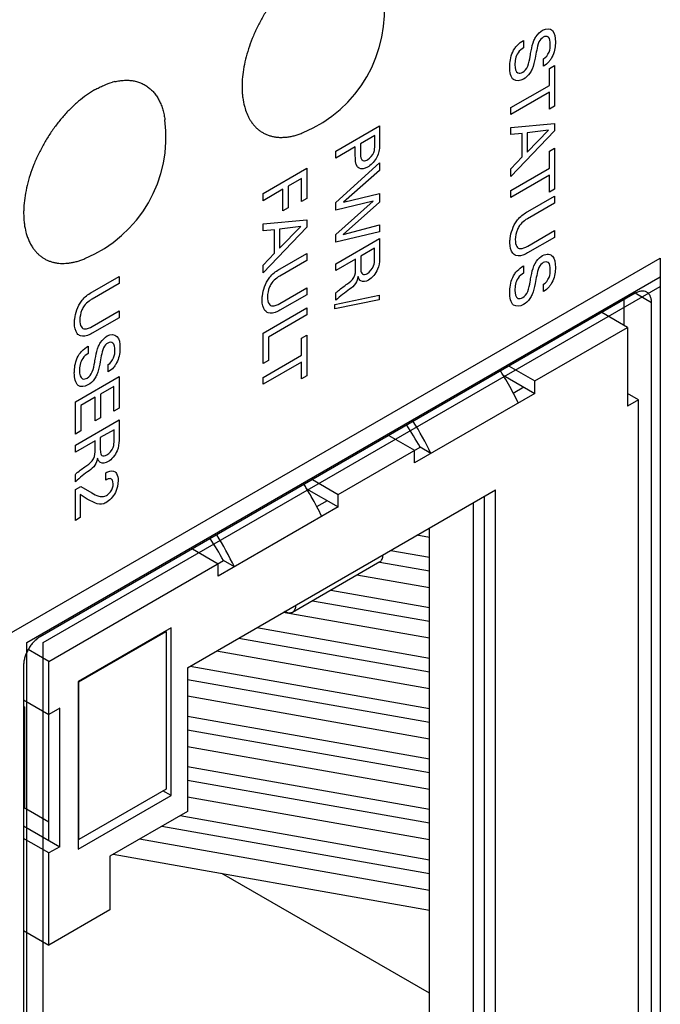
# Model space of a CAD drawing. Header units: inches. Extents: x 0 to 34, y 0 to 22.
# Tile 17 of 63: x 4.909 to 5.323, y 13.789 to 14.427. Entities that reach past the tile are written whole.
import ezdxf

# ---------------------------------------------------------------- set-up
doc = ezdxf.new("R2010")
doc.units = ezdxf.units.IN
doc.header["$LTSCALE"] = 1.87
doc.header["$MEASUREMENT"] = 0
doc.layers.get('0').update_dxf_attribs({"linetype": 'CONTINUOUS'})
doc.layers.add('02___PRT_ALL_AXES', color=7, linetype='CONTINUOUS')
doc.layers.add('DATUMCURVES', color=7, linetype='CONTINUOUS')

msp = doc.modelspace()

# ---------------------------------------------------------------- linework, layer by layer
at = {"color": 40, "linetype": 'CONTINUOUS'}
for p, q in [((5.23481, 14.4131), (5.23481, 14.40839)), ((5.2478, 14.39649), (5.2478, 14.40121)), ((5.25153, 14.395), (5.25487, 14.39693)), ((5.25153, 14.38403), (5.25153, 14.395)), ((5.25487, 14.39693), (5.25487, 14.3705)), ((5.22652, 14.36959), (5.25153, 14.38403)), ((5.25153, 14.37954), (5.22652, 14.3651)), ((5.25153, 14.36857), (5.25153, 14.37954)), ((5.22652, 14.3651), (5.22652, 14.36959)), ((5.25487, 14.3705), (5.25153, 14.36857)), ((5.11325, 14.34147), (5.1416, 14.35784)), ((5.1416, 14.35784), (5.1416, 14.34687)), ((5.22652, 14.35679), (5.25487, 14.35938)), ((5.22652, 14.35212), (5.22652, 14.35679)), ((5.25487, 14.35938), (5.25487, 14.35453)), ((5.13842, 14.35147), (5.12915, 14.34612)), ((5.13842, 14.34513), (5.13842, 14.35147)), ((5.25487, 14.35453), (5.22652, 14.32492)), ((5.2339, 14.35285), (5.22652, 14.35212)), ((5.2339, 14.33766), (5.2339, 14.35285)), ((5.23708, 14.34086), (5.25098, 14.35491)), ((5.25098, 14.35491), (5.23708, 14.35323)), ((5.23708, 14.35323), (5.23708, 14.34086)), ((5.12585, 14.34422), (5.11325, 14.33694)), ((5.12585, 14.33891), (5.12585, 14.34422)), ((5.12915, 14.34612), (5.12915, 14.34072)), ((5.11325, 14.33694), (5.11325, 14.34147)), ((5.22652, 14.32987), (5.2339, 14.33766)), ((5.25153, 14.34134), (5.25487, 14.34327)), ((5.25153, 14.33037), (5.25153, 14.34134)), ((5.25487, 14.34327), (5.25487, 14.31684)), ((5.11325, 14.30809), (5.1416, 14.33375)), ((5.1416, 14.33375), (5.1416, 14.3289)), ((5.06611, 14.31394), (5.09446, 14.3303)), ((5.09446, 14.3303), (5.09446, 14.31081)), ((5.1416, 14.3289), (5.11828, 14.30836)), ((5.22652, 14.31593), (5.25153, 14.33037)), ((5.22652, 14.32492), (5.22652, 14.32987)), ((5.25153, 14.32588), (5.22652, 14.31144)), ((5.25153, 14.31491), (5.25153, 14.32588)), ((5.09112, 14.32375), (5.08229, 14.31865)), ((5.08229, 14.31865), (5.08229, 14.30464)), ((5.09112, 14.30889), (5.09112, 14.32375)), ((5.07899, 14.31675), (5.06611, 14.30931)), ((5.06611, 14.30931), (5.06611, 14.31394)), ((5.07899, 14.30274), (5.07899, 14.31675)), ((5.11828, 14.30836), (5.1416, 14.31403)), ((5.1416, 14.31403), (5.1416, 14.30841)), ((5.22652, 14.31144), (5.22652, 14.31593)), ((5.23759, 14.30232), (5.25487, 14.31229)), ((5.25487, 14.31684), (5.25153, 14.31491)), ((5.25487, 14.31229), (5.25487, 14.30775)), ((5.09446, 14.31081), (5.09112, 14.30889)), ((5.13748, 14.30907), (5.11325, 14.3032)), ((5.11325, 14.28751), (5.13748, 14.30907)), ((5.11325, 14.3032), (5.11325, 14.30809)), ((5.1416, 14.30841), (5.11808, 14.28744)), ((5.25487, 14.30775), (5.23732, 14.29762)), ((5.08229, 14.30464), (5.07899, 14.30274)), ((5.06611, 14.29443), (5.09446, 14.29701)), ((5.06611, 14.28976), (5.06611, 14.29443)), ((5.09446, 14.29701), (5.09446, 14.29216)), ((5.11808, 14.28744), (5.1416, 14.29358)), ((5.1416, 14.29358), (5.1416, 14.28914)), ((5.09446, 14.29216), (5.06611, 14.26256)), ((5.07349, 14.29049), (5.06611, 14.28976)), ((5.07349, 14.2753), (5.07349, 14.29049)), ((5.07667, 14.2785), (5.09058, 14.29255)), ((5.09058, 14.29255), (5.07667, 14.29087)), ((5.07667, 14.29087), (5.07667, 14.2785)), ((5.1416, 14.28914), (5.11325, 14.28248)), ((5.11325, 14.28248), (5.11325, 14.28751)), ((5.23747, 14.27994), (5.25487, 14.28998)), ((5.25487, 14.28998), (5.25487, 14.28558)), ((5.11325, 14.26849), (5.1416, 14.28486)), ((5.1416, 14.28486), (5.1416, 14.27316)), ((5.25487, 14.28558), (5.2374, 14.2755)), ((5.06611, 14.2675), (5.07349, 14.2753)), ((5.07719, 14.26518), (5.09446, 14.27515)), ((5.09446, 14.27515), (5.09446, 14.27061)), ((5.1383, 14.27856), (5.12939, 14.27341)), ((5.1383, 14.27139), (5.1383, 14.27856)), ((5.06611, 14.26256), (5.06611, 14.2675)), ((5.09446, 14.27061), (5.07691, 14.26048)), ((5.12605, 14.27139), (5.11325, 14.264)), ((5.11325, 14.264), (5.11325, 14.26849)), ((5.12605, 14.26568), (5.12605, 14.27139)), ((5.12939, 14.27341), (5.12939, 14.26625)), ((5.24156, 14.26714), (5.24322, 14.27011)), ((5.23481, 14.26709), (5.23481, 14.26238)), ((4.97294, 14.2557), (4.95539, 14.24557)), ((4.95566, 14.25026), (4.97294, 14.26023)), ((4.97294, 14.26023), (4.97294, 14.2557)), ((5.2478, 14.25048), (5.2478, 14.25519)), ((5.09446, 14.24844), (5.07699, 14.23836)), ((5.07707, 14.2428), (5.09446, 14.25284)), ((5.09446, 14.25284), (5.09446, 14.24844)), ((5.11325, 14.24478), (5.11325, 14.24963)), ((5.11263, 14.24218), (5.14125, 14.2481)), ((5.14125, 14.24515), (5.11263, 14.23919)), ((5.11263, 14.23919), (5.11263, 14.24218)), ((5.14125, 14.2481), (5.14125, 14.24515)), ((4.95554, 14.22788), (4.97294, 14.23792)), ((4.97294, 14.23792), (4.97294, 14.23353)), ((5.06611, 14.2235), (5.09446, 14.23986)), ((5.09446, 14.23537), (5.06961, 14.22102)), ((5.09446, 14.23986), (5.09446, 14.23537)), ((4.97294, 14.23353), (4.95547, 14.22344)), ((5.06611, 14.20377), (5.06611, 14.2235)), ((5.06961, 14.22102), (5.06961, 14.20579)), ((5.09112, 14.22028), (5.09446, 14.22221)), ((5.09112, 14.20931), (5.09112, 14.22028)), ((5.09446, 14.22221), (5.09446, 14.19578)), ((4.95288, 14.21504), (4.95288, 14.21032)), ((5.06611, 14.19487), (5.09112, 14.20931)), ((5.06961, 14.20579), (5.06611, 14.20377)), ((5.09112, 14.20482), (5.06611, 14.19038)), ((5.09112, 14.19385), (5.09112, 14.20482)), ((4.96587, 14.19842), (4.96587, 14.20314)), ((4.94459, 14.17909), (4.97294, 14.19546)), ((4.97294, 14.19546), (4.97294, 14.17492)), ((5.06611, 14.19038), (5.06611, 14.19487)), ((5.09446, 14.19578), (5.09112, 14.19385)), ((4.9696, 14.189), (4.96077, 14.1839)), ((4.9696, 14.17299), (4.9696, 14.189)), ((4.94459, 14.15819), (4.94459, 14.17909)), ((4.95747, 14.18199), (4.94805, 14.17655)), ((4.95747, 14.16676), (4.95747, 14.18199)), ((4.96077, 14.1839), (4.96077, 14.16866)), ((4.94805, 14.17655), (4.94805, 14.16019)), ((4.97294, 14.17492), (4.9696, 14.17299)), ((4.94459, 14.15092), (4.97294, 14.16729)), ((4.96077, 14.16866), (4.95747, 14.16676)), ((4.97294, 14.16729), (4.97294, 14.15559)), ((4.94805, 14.16019), (4.94459, 14.15819)), ((4.96964, 14.16099), (4.96073, 14.15584)), ((4.96964, 14.15382), (4.96964, 14.16099)), ((4.95739, 14.15382), (4.94459, 14.14643)), ((4.95739, 14.14811), (4.95739, 14.15382)), ((4.96073, 14.15584), (4.96073, 14.14868)), ((4.94459, 14.14643), (4.94459, 14.15092)), ((4.94459, 14.12721), (4.94459, 14.13206)), ((4.96434, 14.12835), (4.96434, 14.13311)), ((4.94459, 14.12216), (4.94816, 14.12422)), ((4.94459, 14.10222), (4.94459, 14.12216)), ((4.94816, 14.12422), (4.95515, 14.12005)), ((4.95221, 14.11604), (4.94769, 14.11892)), ((4.94769, 14.11892), (4.94769, 14.10401)), ((4.95755, 14.11332), (4.95221, 14.11604)), ((4.94769, 14.10401), (4.94459, 14.10222))]:
    msp.add_line(p, q, dxfattribs=at)
at = {"color": 7, "linetype": 'CONTINUOUS'}
for p, q in [((5.30213, 14.22728), (5.2855, 14.23689)), ((5.24203, 14.19258), (5.30213, 14.22728)), ((5.30213, 14.22728), (5.30213, 14.17625)), ((5.22539, 14.20218), (5.24203, 14.19258)), ((5.22151, 14.19626), (5.24203, 14.18441)), ((5.24203, 14.18441), (5.24203, 14.19258)), ((5.24203, 14.18441), (5.16424, 14.1395)), ((5.23495, 14.1885), (5.228, 14.18448)), ((5.3092, 14.18034), (5.30213, 14.18442)), ((5.3092, 14.18034), (5.30213, 14.17625)), ((5.3092, 13.7721), (5.3092, 14.18034)), ((5.14761, 14.15727), (5.16424, 14.14767)), ((5.11475, 14.11909), (5.16778, 14.14971)), ((5.16424, 14.1395), (5.16424, 14.14767)), ((5.17485, 14.14563), (5.16778, 14.14971)), ((5.09811, 14.12869), (5.11475, 14.11909)), ((5.01717, 14.00682), (5.21657, 14.12195)), ((5.09423, 14.12277), (5.11475, 14.11092)), ((5.21657, 13.72352), (5.21657, 14.12195)), ((5.10768, 14.11501), (5.10072, 14.11099)), ((5.11475, 14.11092), (5.11475, 14.11909)), ((5.2095, 13.7276), (5.2095, 14.11787)), ((5.11475, 14.11092), (5.03696, 14.06601)), ((5.20207, 14.11358), (5.20207, 13.73311)), ((5.17379, 13.74944), (5.17379, 14.09725)), ((5.17379, 14.0912), (5.16576, 14.09262)), ((5.02033, 14.08378), (5.03696, 14.07418)), ((5.14877, 14.08281), (5.17379, 14.07838)), ((4.92736, 14.0109), (5.0405, 14.07622)), ((5.04757, 14.07214), (5.0405, 14.07622)), ((5.03696, 14.06601), (5.03696, 14.07418)), ((5.14167, 14.07532), (5.0851, 14.04266)), ((5.14165, 14.07522), (5.17379, 14.06955)), ((5.17379, 14.05854), (5.12695, 14.06683)), ((5.10996, 14.05702), (5.17379, 14.04572)), ((5.09821, 14.05023), (5.17379, 14.03689)), ((5.17379, 14.02588), (5.07917, 14.04262)), ((5.08096, 14.04272), (5.08004, 14.04312)), ((5.00656, 14.03254), (4.94646, 13.99783)), ((5.00656, 13.92395), (5.00656, 14.03254)), ((5.06218, 14.03281), (5.17379, 14.01306)), ((4.94681, 13.99763), (5.00338, 14.03029)), ((5.00338, 14.03029), (5.00302, 14.0305)), ((5.00338, 14.03029), (5.00338, 13.92823)), ((5.05041, 14.02601), (5.17379, 14.00423)), ((4.92736, 14.0109), (4.91405, 14.01859)), ((5.17379, 13.99322), (5.03588, 14.01762)), ((4.92736, 13.89496), (4.92736, 14.0109)), ((5.01717, 14.00682), (5.01717, 13.91374)), ((5.01888, 14.00781), (5.17379, 13.9804)), ((4.94681, 13.99763), (4.94646, 13.99783)), ((4.94646, 13.99783), (4.94646, 13.88924)), ((4.94681, 13.89557), (4.94681, 13.99763)), ((5.01717, 13.99922), (5.17379, 13.97157)), ((5.17379, 13.96056), (5.01717, 13.98828)), ((4.9111, 13.986), (4.92736, 13.9766)), ((4.9111, 13.98169), (4.91162, 13.9814)), ((4.91162, 13.9814), (4.91162, 13.91608)), ((4.93443, 13.98069), (4.92736, 13.9766)), ((4.93443, 13.89088), (4.93443, 13.98069)), ((5.01717, 13.97546), (5.17379, 13.94774)), ((5.01717, 13.96656), (5.17379, 13.93891)), ((5.17379, 13.9279), (5.01717, 13.95562)), ((5.01717, 13.9428), (5.17379, 13.91509)), ((5.01717, 13.9339), (5.17379, 13.90626)), ((4.94646, 13.88924), (5.00656, 13.92395)), ((5.00338, 13.92823), (4.94681, 13.89557)), ((5.00656, 13.92395), (5.00126, 13.92701)), ((5.17379, 13.89525), (5.01717, 13.92296)), ((4.91112, 13.91598), (4.91136, 13.91603)), ((4.91136, 13.91603), (4.91162, 13.91608)), ((4.92736, 13.9068), (4.91154, 13.91594)), ((5.01717, 13.91374), (4.96696, 13.88475)), ((5.01239, 13.91098), (5.17379, 13.88243)), ((4.9111, 13.90435), (4.93443, 13.89088)), ((5.00059, 13.90417), (5.17379, 13.8736)), ((4.92736, 13.88679), (4.9111, 13.89618)), ((4.94681, 13.89557), (4.94646, 13.89578)), ((5.17379, 13.86259), (4.98609, 13.8958)), ((4.93443, 13.89088), (4.92736, 13.88679)), ((4.92736, 13.82719), (4.92736, 13.88679)), ((4.96696, 13.88475), (4.96696, 13.85005)), ((4.96909, 13.88599), (5.17379, 13.84977)), ((5.17379, 13.79598), (5.03948, 13.87353)), ((4.96696, 13.85005), (4.92736, 13.82719)), ((4.9111, 13.83658), (4.92736, 13.82719))]:
    msp.add_line(p, q, dxfattribs=at)
for centre, radius, start, end in [((5.03056, 14.08097), 0.22319, 31.12469, 31.941), ((5.02958, 14.08037), 0.22434, 27.65831, 31.12497), ((5.03236, 14.08182), 0.2212, 25.8556, 27.6606), ((4.97341, 14.04795), 0.22387, 25.86942, 31.94064), ((4.97469, 14.04244), 0.22089, 29.05527, 33.37905), ((4.90328, 14.00748), 0.22319, 31.12469, 31.941), ((4.90213, 14.00679), 0.22453, 28.67491, 31.12386), ((4.90282, 14.00716), 0.22375, 27.65709, 28.67538), ((4.90508, 14.00833), 0.2212, 25.8556, 27.6606), ((4.84741, 13.96895), 0.22089, 29.05527, 33.37905), ((4.84613, 13.97446), 0.22387, 25.86942, 31.94064), ((4.88484, 14.11442), 0.13569, 281.16725, 281.38317)]:
    msp.add_arc(centre, radius, start, end, dxfattribs=at)
at = {"color": 40, "linetype": 'CONTINUOUS'}
for points, knots in [([(5.24713, 14.41977), (5.24952, 14.42115), (5.25461, 14.42069), (5.25542, 14.41504), (5.25542, 14.41209)], [0, 0, 0, 0, 0.483208, 1, 1, 1, 1]), ([(5.24156, 14.41315), (5.24192, 14.41397), (5.24332, 14.41672), (5.24561, 14.41889), (5.24713, 14.41977)], [0, 0, 0, 0, 0.295804, 1, 1, 1, 1]), ([(5.24752, 14.41519), (5.24652, 14.41461), (5.24402, 14.41179), (5.24364, 14.4086), (5.24332, 14.40687)], [0, 0, 0, 0, 0.421978, 1, 1, 1, 1]), ([(5.25212, 14.41059), (5.25212, 14.41243), (5.25174, 14.41584), (5.24877, 14.41591), (5.24752, 14.41519)], [0, 0, 0, 0, 0.560209, 1, 1, 1, 1]), ([(5.22585, 14.39588), (5.22585, 14.39664), (5.22599, 14.40032), (5.2271, 14.40498), (5.22907, 14.40789)], [0, 0, 0, 0, 0.208171, 1, 1, 1, 1]), ([(5.22907, 14.40789), (5.22956, 14.4086), (5.23131, 14.41083), (5.2334, 14.41229), (5.23481, 14.4131)], [0, 0, 0, 0, 0.303462, 1, 1, 1, 1]), ([(5.23481, 14.40839), (5.23358, 14.40763), (5.22993, 14.40479), (5.22919, 14.39964), (5.22919, 14.39726)], [0, 0, 0, 0, 0.373069, 1, 1, 1, 1]), ([(5.23905, 14.40282), (5.23928, 14.40404), (5.23993, 14.40742), (5.24059, 14.41093), (5.24156, 14.41315)], [0, 0, 0, 0, 0.358243, 1, 1, 1, 1]), ([(5.2478, 14.40121), (5.24914, 14.40206), (5.25195, 14.40555), (5.25212, 14.40903), (5.25212, 14.41059)], [0, 0, 0, 0, 0.498649, 1, 1, 1, 1]), ([(5.25542, 14.41209), (5.25542, 14.41142), (5.25529, 14.4081), (5.2543, 14.40401), (5.25263, 14.40127)], [0, 0, 0, 0, 0.201896, 1, 1, 1, 1]), ([(5.23425, 14.39253), (5.23548, 14.39323), (5.2384, 14.39703), (5.23864, 14.40072), (5.23905, 14.40282)], [0, 0, 0, 0, 0.423633, 1, 1, 1, 1]), ([(5.24332, 14.40687), (5.24298, 14.40511), (5.24219, 14.40109), (5.24135, 14.39692), (5.24034, 14.39459)], [0, 0, 0, 0, 0.433589, 1, 1, 1, 1]), ([(5.25263, 14.40127), (5.25223, 14.40063), (5.2508, 14.39862), (5.249, 14.39728), (5.2478, 14.39649)], [0, 0, 0, 0, 0.308743, 1, 1, 1, 1]), ([(5.23469, 14.38806), (5.23238, 14.38672), (5.22689, 14.38646), (5.22585, 14.39253), (5.22585, 14.39588)], [0, 0, 0, 0, 0.443272, 1, 1, 1, 1]), ([(5.22919, 14.39726), (5.22919, 14.395), (5.22996, 14.39134), (5.23317, 14.3919), (5.23425, 14.39253)], [0, 0, 0, 0, 0.643412, 1, 1, 1, 1]), ([(5.24034, 14.39459), (5.23995, 14.39368), (5.23846, 14.39092), (5.23615, 14.3889), (5.23469, 14.38806)], [0, 0, 0, 0, 0.325476, 1, 1, 1, 1]), ([(5.13398, 14.33594), (5.13545, 14.33679), (5.13854, 14.34034), (5.13842, 14.34371), (5.13842, 14.34513)], [0, 0, 0, 0, 0.545586, 1, 1, 1, 1]), ([(5.1416, 14.34687), (5.1416, 14.34595), (5.14162, 14.34286), (5.14074, 14.33895), (5.13933, 14.33662)], [0, 0, 0, 0, 0.293052, 1, 1, 1, 1]), ([(5.12829, 14.33044), (5.12791, 14.33065), (5.12597, 14.33227), (5.12585, 14.33605), (5.12585, 14.33891)], [0, 0, 0, 0, 0.177365, 1, 1, 1, 1]), ([(5.12915, 14.34072), (5.12915, 14.33907), (5.12919, 14.33644), (5.13128, 14.33472), (5.13305, 14.33541), (5.13398, 14.33594)], [0, 0, 0, 0, 0.463643, 0.699549, 1, 1, 1, 1]), ([(5.23045, 14.29629), (5.23078, 14.29675), (5.23291, 14.29945), (5.23553, 14.30113), (5.23759, 14.30232)], [0, 0, 0, 0, 0.1649, 1, 1, 1, 1]), ([(5.22593, 14.28212), (5.22593, 14.28301), (5.22619, 14.28742), (5.22803, 14.29295), (5.23045, 14.29629)], [0, 0, 0, 0, 0.208595, 1, 1, 1, 1]), ([(5.23221, 14.29322), (5.23166, 14.29243), (5.22995, 14.2894), (5.22943, 14.28613), (5.22943, 14.28413)], [0, 0, 0, 0, 0.284569, 1, 1, 1, 1]), ([(5.23732, 14.29762), (5.23667, 14.29725), (5.2349, 14.29615), (5.23312, 14.2945), (5.23221, 14.29322)], [0, 0, 0, 0, 0.369329, 1, 1, 1, 1]), ([(5.22986, 14.27382), (5.22904, 14.2741), (5.22673, 14.27574), (5.22593, 14.27939), (5.22593, 14.28212)], [0, 0, 0, 0, 0.30601, 1, 1, 1, 1]), ([(5.22943, 14.28413), (5.22943, 14.28239), (5.2298, 14.27945), (5.23297, 14.27764), (5.23585, 14.279), (5.23747, 14.27994)], [0, 0, 0, 0, 0.358562, 0.613757, 1, 1, 1, 1]), ([(5.2374, 14.2755), (5.23692, 14.27522), (5.23428, 14.27374), (5.23155, 14.27322), (5.22986, 14.27382)], [0, 0, 0, 0, 0.1795, 1, 1, 1, 1]), ([(5.25105, 14.27463), (5.25198, 14.2745), (5.25483, 14.27313), (5.25542, 14.26902), (5.25542, 14.26607)], [0, 0, 0, 0, 0.289404, 1, 1, 1, 1]), ([(5.13371, 14.26221), (5.13524, 14.2631), (5.13828, 14.26668), (5.1383, 14.27006), (5.1383, 14.27139)], [0, 0, 0, 0, 0.570536, 1, 1, 1, 1]), ([(5.1416, 14.27316), (5.1416, 14.27265), (5.14158, 14.27008), (5.14123, 14.26715), (5.14027, 14.26486)], [0, 0, 0, 0, 0.200388, 1, 1, 1, 1]), ([(5.24752, 14.26918), (5.24652, 14.2686), (5.24402, 14.26577), (5.24364, 14.26258), (5.24332, 14.26086)], [0, 0, 0, 0, 0.421967, 1, 1, 1, 1]), ([(5.25212, 14.26458), (5.25212, 14.26642), (5.25174, 14.26983), (5.24877, 14.2699), (5.24752, 14.26918)], [0, 0, 0, 0, 0.560219, 1, 1, 1, 1]), ([(5.07004, 14.25915), (5.07038, 14.2596), (5.0725, 14.26231), (5.07513, 14.26399), (5.07719, 14.26518)], [0, 0, 0, 0, 0.164946, 1, 1, 1, 1]), ([(5.12075, 14.25546), (5.12223, 14.2565), (5.12592, 14.25935), (5.12605, 14.26382), (5.12605, 14.26568)], [0, 0, 0, 0, 0.479395, 1, 1, 1, 1]), ([(5.12939, 14.26625), (5.12939, 14.26601), (5.12942, 14.26458), (5.12948, 14.26304), (5.13002, 14.2623)], [0, 0, 0, 0, 0.162428, 1, 1, 1, 1]), ([(5.13002, 14.2623), (5.13013, 14.26215), (5.13095, 14.26128), (5.13251, 14.26152), (5.13371, 14.26221)], [0, 0, 0, 0, 0.153524, 1, 1, 1, 1]), ([(5.22585, 14.24987), (5.22585, 14.25063), (5.22599, 14.2543), (5.2271, 14.25896), (5.22907, 14.26188)], [0, 0, 0, 0, 0.208153, 1, 1, 1, 1]), ([(5.22907, 14.26188), (5.22956, 14.26259), (5.23131, 14.26482), (5.2334, 14.26628), (5.23481, 14.26709)], [0, 0, 0, 0, 0.303433, 1, 1, 1, 1]), ([(5.23481, 14.26238), (5.23358, 14.26162), (5.22993, 14.25878), (5.22919, 14.25363), (5.22919, 14.25125)], [0, 0, 0, 0, 0.373049, 1, 1, 1, 1]), ([(5.23905, 14.2568), (5.23928, 14.25802), (5.23993, 14.26141), (5.24059, 14.26492), (5.24156, 14.26714)], [0, 0, 0, 0, 0.358243, 1, 1, 1, 1]), ([(5.24332, 14.26086), (5.24298, 14.2591), (5.24219, 14.25508), (5.24135, 14.25091), (5.24034, 14.24858)], [0, 0, 0, 0, 0.433576, 1, 1, 1, 1]), ([(5.2478, 14.25519), (5.24914, 14.25605), (5.25195, 14.25954), (5.25212, 14.26302), (5.25212, 14.26458)], [0, 0, 0, 0, 0.498649, 1, 1, 1, 1]), ([(5.25542, 14.26607), (5.25542, 14.26541), (5.25529, 14.26209), (5.2543, 14.258), (5.25263, 14.25526)], [0, 0, 0, 0, 0.201915, 1, 1, 1, 1]), ([(5.06552, 14.24498), (5.06552, 14.24587), (5.06578, 14.25027), (5.06763, 14.2558), (5.07004, 14.25915)], [0, 0, 0, 0, 0.208592, 1, 1, 1, 1]), ([(5.07181, 14.25608), (5.07126, 14.25529), (5.06954, 14.25226), (5.06902, 14.24899), (5.06902, 14.24699)], [0, 0, 0, 0, 0.284569, 1, 1, 1, 1]), ([(5.07691, 14.26048), (5.07626, 14.26011), (5.0745, 14.25901), (5.07271, 14.25736), (5.07181, 14.25608)], [0, 0, 0, 0, 0.369365, 1, 1, 1, 1]), ([(5.11325, 14.24963), (5.1138, 14.25016), (5.11627, 14.25226), (5.1188, 14.25405), (5.12075, 14.25546)], [0, 0, 0, 0, 0.225404, 1, 1, 1, 1]), ([(5.12762, 14.26011), (5.12733, 14.25865), (5.12622, 14.25509), (5.12349, 14.2529), (5.12217, 14.25197)], [0, 0, 0, 0, 0.463733, 1, 1, 1, 1]), ([(5.12947, 14.25732), (5.12919, 14.25748), (5.12835, 14.25813), (5.12786, 14.25926), (5.12762, 14.26011)], [0, 0, 0, 0, 0.31031, 1, 1, 1, 1]), ([(5.23425, 14.24651), (5.23548, 14.24722), (5.2384, 14.25102), (5.23864, 14.25471), (5.23905, 14.2568)], [0, 0, 0, 0, 0.423633, 1, 1, 1, 1]), ([(5.25263, 14.25526), (5.25223, 14.25462), (5.2508, 14.2526), (5.249, 14.25126), (5.2478, 14.25048)], [0, 0, 0, 0, 0.308792, 1, 1, 1, 1]), ([(4.94852, 14.24423), (4.94885, 14.24469), (4.95098, 14.24739), (4.9536, 14.24907), (4.95566, 14.25026)], [0, 0, 0, 0, 0.164897, 1, 1, 1, 1]), ([(5.23469, 14.24205), (5.23238, 14.24071), (5.22689, 14.24045), (5.22585, 14.24652), (5.22585, 14.24987)], [0, 0, 0, 0, 0.443272, 1, 1, 1, 1]), ([(5.22919, 14.25125), (5.22919, 14.24899), (5.22996, 14.24533), (5.23317, 14.24589), (5.23425, 14.24651)], [0, 0, 0, 0, 0.643412, 1, 1, 1, 1]), ([(5.24034, 14.24858), (5.23995, 14.24767), (5.23846, 14.2449), (5.23615, 14.24289), (5.23469, 14.24205)], [0, 0, 0, 0, 0.325476, 1, 1, 1, 1]), ([(4.944, 14.23006), (4.944, 14.23095), (4.94426, 14.23536), (4.9461, 14.24089), (4.94852, 14.24423)], [0, 0, 0, 0, 0.208554, 1, 1, 1, 1]), ([(4.95539, 14.24557), (4.95474, 14.24519), (4.95297, 14.24409), (4.95119, 14.24244), (4.95028, 14.24117)], [0, 0, 0, 0, 0.369342, 1, 1, 1, 1]), ([(5.06945, 14.23668), (5.06864, 14.23696), (5.06632, 14.2386), (5.06552, 14.24225), (5.06552, 14.24498)], [0, 0, 0, 0, 0.306192, 1, 1, 1, 1]), ([(5.06902, 14.24699), (5.06902, 14.24525), (5.06939, 14.24231), (5.07256, 14.2405), (5.07544, 14.24186), (5.07707, 14.2428)], [0, 0, 0, 0, 0.358562, 0.613757, 1, 1, 1, 1]), ([(4.95028, 14.24117), (4.94973, 14.24037), (4.94802, 14.23734), (4.9475, 14.23407), (4.9475, 14.23208)], [0, 0, 0, 0, 0.284589, 1, 1, 1, 1]), ([(5.07699, 14.23836), (5.07652, 14.23808), (5.07388, 14.2366), (5.07114, 14.23608), (5.06945, 14.23668)], [0, 0, 0, 0, 0.179508, 1, 1, 1, 1]), ([(4.94793, 14.22176), (4.94712, 14.22204), (4.9448, 14.22368), (4.944, 14.22734), (4.944, 14.23006)], [0, 0, 0, 0, 0.306181, 1, 1, 1, 1]), ([(4.9475, 14.23208), (4.9475, 14.23033), (4.94787, 14.2274), (4.95104, 14.22559), (4.95392, 14.22694), (4.95554, 14.22788)], [0, 0, 0, 0, 0.358555, 0.613734, 1, 1, 1, 1]), ([(4.95547, 14.22344), (4.95499, 14.22316), (4.95235, 14.22168), (4.94962, 14.22116), (4.94793, 14.22176)], [0, 0, 0, 0, 0.179458, 1, 1, 1, 1]), ([(4.9652, 14.2217), (4.96759, 14.22308), (4.97268, 14.22262), (4.97349, 14.21696), (4.97349, 14.21402)], [0, 0, 0, 0, 0.483201, 1, 1, 1, 1]), ([(4.95963, 14.21508), (4.95999, 14.2159), (4.96139, 14.21864), (4.96368, 14.22082), (4.9652, 14.2217)], [0, 0, 0, 0, 0.295837, 1, 1, 1, 1]), ([(4.96559, 14.21712), (4.96459, 14.21654), (4.96209, 14.21372), (4.96171, 14.21053), (4.96139, 14.2088)], [0, 0, 0, 0, 0.422048, 1, 1, 1, 1]), ([(4.97019, 14.21252), (4.97019, 14.21436), (4.96981, 14.21777), (4.96684, 14.21784), (4.96559, 14.21712)], [0, 0, 0, 0, 0.560064, 1, 1, 1, 1]), ([(4.94714, 14.20982), (4.94763, 14.21053), (4.94938, 14.21276), (4.95147, 14.21423), (4.95288, 14.21504)], [0, 0, 0, 0, 0.303452, 1, 1, 1, 1]), ([(4.95288, 14.21032), (4.95165, 14.20956), (4.948, 14.20672), (4.94726, 14.20157), (4.94726, 14.19919)], [0, 0, 0, 0, 0.373166, 1, 1, 1, 1]), ([(4.95712, 14.20475), (4.95735, 14.20597), (4.958, 14.20935), (4.95866, 14.21286), (4.95963, 14.21508)], [0, 0, 0, 0, 0.358282, 1, 1, 1, 1]), ([(4.96587, 14.20314), (4.96721, 14.20399), (4.97002, 14.20748), (4.97019, 14.21096), (4.97019, 14.21252)], [0, 0, 0, 0, 0.498649, 1, 1, 1, 1]), ([(4.97349, 14.21402), (4.97349, 14.21335), (4.97336, 14.21003), (4.97237, 14.20594), (4.9707, 14.2032)], [0, 0, 0, 0, 0.201915, 1, 1, 1, 1]), ([(4.94392, 14.19781), (4.94392, 14.19857), (4.94406, 14.20225), (4.94517, 14.20691), (4.94714, 14.20982)], [0, 0, 0, 0, 0.208121, 1, 1, 1, 1]), ([(4.95233, 14.19446), (4.95355, 14.19516), (4.95647, 14.19896), (4.95671, 14.20265), (4.95712, 14.20475)], [0, 0, 0, 0, 0.423577, 1, 1, 1, 1]), ([(4.96139, 14.2088), (4.96105, 14.20704), (4.96026, 14.20302), (4.95942, 14.19885), (4.95841, 14.19652)], [0, 0, 0, 0, 0.433534, 1, 1, 1, 1]), ([(4.95276, 14.18999), (4.95045, 14.18865), (4.94496, 14.18839), (4.94392, 14.19446), (4.94392, 14.19781)], [0, 0, 0, 0, 0.443299, 1, 1, 1, 1]), ([(4.94726, 14.19919), (4.94726, 14.19693), (4.94803, 14.19327), (4.95124, 14.19383), (4.95233, 14.19446)], [0, 0, 0, 0, 0.643412, 1, 1, 1, 1]), ([(4.9707, 14.2032), (4.9703, 14.20256), (4.96887, 14.20054), (4.96707, 14.1992), (4.96587, 14.19842)], [0, 0, 0, 0, 0.309032, 1, 1, 1, 1]), ([(4.95841, 14.19652), (4.95802, 14.19561), (4.95653, 14.19284), (4.95422, 14.19083), (4.95276, 14.18999)], [0, 0, 0, 0, 0.325419, 1, 1, 1, 1]), ([(4.96505, 14.14464), (4.96658, 14.14553), (4.96962, 14.14911), (4.96964, 14.15249), (4.96964, 14.15382)], [0, 0, 0, 0, 0.57061, 1, 1, 1, 1]), ([(4.97294, 14.15559), (4.97294, 14.15508), (4.97292, 14.15251), (4.97256, 14.14958), (4.9716, 14.14729)], [0, 0, 0, 0, 0.200339, 1, 1, 1, 1]), ([(4.95209, 14.13789), (4.95357, 14.13893), (4.95725, 14.14178), (4.95739, 14.14625), (4.95739, 14.14811)], [0, 0, 0, 0, 0.479361, 1, 1, 1, 1]), ([(4.96073, 14.14868), (4.96073, 14.14844), (4.96075, 14.14701), (4.96082, 14.14547), (4.96135, 14.14473)], [0, 0, 0, 0, 0.162437, 1, 1, 1, 1]), ([(4.95896, 14.14254), (4.95867, 14.14108), (4.95756, 14.13752), (4.95483, 14.13533), (4.9535, 14.13439)], [0, 0, 0, 0, 0.463742, 1, 1, 1, 1]), ([(4.9608, 14.13974), (4.96052, 14.13991), (4.95969, 14.14056), (4.95919, 14.14168), (4.95896, 14.14254)], [0, 0, 0, 0, 0.310328, 1, 1, 1, 1]), ([(4.96135, 14.14473), (4.96146, 14.14458), (4.96228, 14.14371), (4.96385, 14.14395), (4.96505, 14.14464)], [0, 0, 0, 0, 0.153693, 1, 1, 1, 1]), ([(4.94459, 14.13206), (4.94513, 14.13258), (4.94761, 14.13469), (4.95014, 14.13647), (4.95209, 14.13789)], [0, 0, 0, 0, 0.225404, 1, 1, 1, 1]), ([(4.96434, 14.13311), (4.96474, 14.13333), (4.96692, 14.13448), (4.96914, 14.13453), (4.97031, 14.13365)], [0, 0, 0, 0, 0.184826, 1, 1, 1, 1]), ([(4.97031, 14.13365), (4.97069, 14.13336), (4.97187, 14.13201), (4.97227, 14.12973), (4.97227, 14.12799)], [0, 0, 0, 0, 0.281509, 1, 1, 1, 1]), ([(4.96909, 14.12597), (4.96909, 14.12764), (4.96785, 14.13009), (4.96528, 14.12889), (4.96434, 14.12835)], [0, 0, 0, 0, 0.606044, 1, 1, 1, 1]), ([(4.97227, 14.12799), (4.97227, 14.12567), (4.97126, 14.11972), (4.96657, 14.11499), (4.96434, 14.11371)], [0, 0, 0, 0, 0.474198, 1, 1, 1, 1]), ([(4.96465, 14.11837), (4.96559, 14.11892), (4.96804, 14.12084), (4.96909, 14.12442), (4.96909, 14.12597)], [0, 0, 0, 0, 0.411502, 1, 1, 1, 1]), ([(4.95983, 14.1179), (4.9603, 14.11778), (4.96173, 14.11744), (4.96348, 14.1177), (4.96465, 14.11837)], [0, 0, 0, 0, 0.332661, 1, 1, 1, 1]), ([(4.96434, 14.11371), (4.96392, 14.11346), (4.96137, 14.11205), (4.95919, 14.11277), (4.95755, 14.11332)], [0, 0, 0, 0, 0.167656, 1, 1, 1, 1])]:
    msp.add_open_spline(points, degree=3, knots=knots, dxfattribs=at)
for points in [[(5.13383, 14.33105), (5.13184, 14.3299), (5.1297, 14.32962), (5.12829, 14.33044)], [(5.13933, 14.33662), (5.13792, 14.33423), (5.13579, 14.33218), (5.13383, 14.33105)], [(5.24322, 14.27011), (5.24435, 14.27167), (5.24578, 14.27298), (5.24713, 14.27376)], [(5.24713, 14.27376), (5.24848, 14.27454), (5.24985, 14.27481), (5.25105, 14.27463)], [(5.14027, 14.26486), (5.1391, 14.26205), (5.13668, 14.25917), (5.13449, 14.2579)], [(5.13449, 14.2579), (5.13269, 14.25686), (5.13074, 14.25658), (5.12947, 14.25732)], [(5.12217, 14.25197), (5.11916, 14.24982), (5.11611, 14.24759), (5.11325, 14.24478)], [(4.9716, 14.14729), (4.97044, 14.14448), (4.96802, 14.1416), (4.96583, 14.14033)], [(4.96583, 14.14033), (4.96403, 14.13929), (4.96208, 14.13901), (4.9608, 14.13974)], [(4.9535, 14.13439), (4.9505, 14.13225), (4.94745, 14.13002), (4.94459, 14.12721)], [(4.95515, 14.12005), (4.95661, 14.11916), (4.95814, 14.11836), (4.95983, 14.1179)]]:
    msp.add_open_spline(points, degree=3, dxfattribs=at)
at = {"color": 7, "linetype": 'CONTINUOUS'}
for points, knots in [([(5.14167, 14.07532), (5.14183, 14.07542), (5.14214, 14.07564), (5.14271, 14.07619), (5.14327, 14.07711), (5.14366, 14.07843), (5.14374, 14.07939), (5.14374, 14.0799)], [0, 0, 0, 0, 0.108175, 0.218363, 0.451302, 0.710583, 1, 1, 1, 1]), ([(5.08717, 14.04724), (5.08717, 14.04673), (5.08709, 14.04577), (5.0867, 14.04444), (5.08614, 14.04353), (5.08558, 14.04298), (5.08526, 14.04276), (5.0851, 14.04266)], [0, 0, 0, 0, 0.289417, 0.548698, 0.781638, 0.891825, 1, 1, 1, 1]), ([(5.0851, 14.04266), (5.08482, 14.0425), (5.0842, 14.04225), (5.08317, 14.04215), (5.08206, 14.04231), (5.08133, 14.04256), (5.08096, 14.04272)], [0, 0, 0, 0, 0.224591, 0.460843, 0.717931, 1, 1, 1, 1])]:
    msp.add_open_spline(points, degree=3, knots=knots, dxfattribs=at)
at = {"layer": '02___PRT_ALL_AXES', "color": 7, "linetype": 'CONTINUOUS'}
for p, q in [((5.30708, 14.24935), (4.92171, 14.02684)), ((5.31769, 14.24323), (5.30708, 14.24935)), ((5.30001, 14.22851), (5.30001, 14.24527)), ((5.31769, 13.72885), (5.31769, 14.24323)), ((4.9111, 14.00847), (4.9111, 13.49409))]:
    msp.add_line(p, q, dxfattribs=at)
for centre, radius, start, end in [((5.0593, 14.4323), 0.08542, 292.61378, 7.38305), ((4.97911, 14.34825), 0.03923, 103.16242, 105.40314), ((5.09195, 14.38045), 0.03919, 194.59237, 196.9179), ((4.91788, 14.35064), 0.08542, 292.61378, 7.38296), ((4.95052, 14.29879), 0.03919, 194.59237, 196.9179)]:
    msp.add_arc(centre, radius, start, end, dxfattribs=at)
for points, knots in [([(5.09848, 14.46274), (5.0976, 14.46223), (5.09582, 14.46115), (5.0923, 14.45876), (5.08795, 14.45537), (5.08293, 14.45076), (5.07811, 14.44561), (5.07356, 14.44001), (5.06933, 14.43401), (5.06547, 14.4277), (5.06204, 14.42116), (5.05908, 14.41447), (5.05663, 14.40771), (5.05472, 14.40099), (5.05337, 14.39437), (5.05273, 14.38895), (5.05252, 14.38475), (5.05251, 14.38172), (5.05266, 14.37878), (5.05304, 14.37505), (5.05356, 14.37233), (5.05402, 14.37057)], [0, 0, 0, 0, 0.028378, 0.057544, 0.118026, 0.181091, 0.246313, 0.313184, 0.381156, 0.44965, 0.518071, 0.58583, 0.652353, 0.717099, 0.77958, 0.839375, 0.868167, 0.896173, 0.923371, 0.949746, 1, 1, 1, 1]), ([(4.95706, 14.38109), (4.95803, 14.38164), (4.95995, 14.38269), (4.96378, 14.38448), (4.96673, 14.38553), (4.96869, 14.38608)], [0, 0, 0, 0, 0.263179, 0.51775, 1, 1, 1, 1]), ([(4.97018, 14.38645), (4.97121, 14.38669), (4.97275, 14.38699), (4.9748, 14.38723), (4.97679, 14.38737), (4.97922, 14.38736), (4.98205, 14.38704), (4.98475, 14.38642), (4.98732, 14.3855), (4.98972, 14.38428), (4.99196, 14.38277), (4.99402, 14.38098), (4.99589, 14.37892), (4.99756, 14.3766), (4.99876, 14.37448), (4.99962, 14.37267), (5.00042, 14.37075), (5.00127, 14.36821), (5.00207, 14.36499), (5.00244, 14.36276), (5.00258, 14.36162)], [0, 0, 0, 0, 0.067237, 0.099864, 0.131862, 0.194097, 0.254314, 0.31294, 0.370475, 0.427466, 0.484491, 0.542123, 0.600906, 0.661332, 0.723819, 0.755956, 0.788729, 0.85628, 0.92667, 1, 1, 1, 1]), ([(4.95706, 14.38109), (4.95618, 14.38058), (4.9544, 14.37949), (4.95088, 14.3771), (4.94653, 14.37371), (4.94151, 14.3691), (4.93669, 14.36396), (4.93214, 14.35835), (4.92791, 14.35236), (4.92405, 14.34605), (4.92062, 14.3395), (4.91766, 14.33281), (4.91521, 14.32606), (4.9133, 14.31933), (4.91195, 14.31271), (4.9113, 14.3073), (4.9111, 14.30309), (4.91109, 14.30006), (4.91124, 14.29712), (4.91162, 14.2934), (4.91214, 14.29067), (4.91259, 14.28892)], [0, 0, 0, 0, 0.028378, 0.057544, 0.118026, 0.181091, 0.246313, 0.313184, 0.381156, 0.44965, 0.518071, 0.58583, 0.652353, 0.717099, 0.77958, 0.839375, 0.868167, 0.896173, 0.923371, 0.949746, 1, 1, 1, 1]), ([(5.05445, 14.36904), (5.05487, 14.36765), (5.05562, 14.36562), (5.05687, 14.36307), (5.05756, 14.36187), (5.05792, 14.36129)], [0, 0, 0, 0, 0.513438, 0.759856, 1, 1, 1, 1]), ([(5.05792, 14.36129), (5.05834, 14.36063), (5.05922, 14.35935), (5.06071, 14.35758), (5.06232, 14.35599), (5.06406, 14.35458), (5.06593, 14.35337), (5.0679, 14.35236), (5.06999, 14.35154), (5.07217, 14.35093), (5.07444, 14.35052), (5.07679, 14.35032), (5.07922, 14.35033), (5.08172, 14.35055), (5.08427, 14.35096), (5.08687, 14.35159), (5.08951, 14.35241), (5.09126, 14.35308), (5.09214, 14.35345)], [0, 0, 0, 0, 0.061253, 0.121042, 0.17969, 0.237553, 0.295012, 0.352464, 0.410304, 0.468915, 0.528655, 0.589846, 0.652769, 0.717662, 0.78471, 0.854052, 0.925792, 1, 1, 1, 1]), ([(4.91303, 14.28739), (4.9133, 14.28649), (4.9139, 14.28475), (4.91499, 14.28226), (4.91626, 14.27996), (4.91722, 14.27853), (4.91773, 14.27785)], [0, 0, 0, 0, 0.262954, 0.516718, 0.762063, 1, 1, 1, 1]), ([(4.91773, 14.27785), (4.91817, 14.27727), (4.91908, 14.27616), (4.92058, 14.27463), (4.92219, 14.27327), (4.92392, 14.27207), (4.92574, 14.27105), (4.92767, 14.27021), (4.92968, 14.26955), (4.93178, 14.26907), (4.93395, 14.26877), (4.9362, 14.26865), (4.93851, 14.26872), (4.94088, 14.26897), (4.94329, 14.26941), (4.94575, 14.27002), (4.94824, 14.27081), (4.94989, 14.27145), (4.95072, 14.27179)], [0, 0, 0, 0, 0.059863, 0.118608, 0.176546, 0.234012, 0.291354, 0.348926, 0.407073, 0.466124, 0.526381, 0.588116, 0.651564, 0.716922, 0.784342, 0.853941, 0.925808, 1, 1, 1, 1]), ([(5.31458, 14.25009), (5.31409, 14.25038), (5.31295, 14.25079), (5.31106, 14.25084), (5.30905, 14.25035), (5.30774, 14.24973), (5.30708, 14.24935)], [0, 0, 0, 0, 0.21778, 0.450908, 0.710294, 1, 1, 1, 1]), ([(5.31769, 14.24323), (5.31769, 14.24399), (5.31757, 14.24543), (5.31699, 14.24742), (5.316, 14.24903), (5.31507, 14.24981), (5.31458, 14.25009)], [0, 0, 0, 0, 0.289701, 0.549085, 0.782214, 1, 1, 1, 1]), ([(4.92171, 14.02684), (4.92098, 14.02642), (4.91955, 14.02541), (4.91757, 14.02357), (4.91575, 14.02139), (4.91416, 14.01895), (4.91285, 14.01635), (4.91187, 14.01368), (4.91125, 14.01105), (4.9111, 14.00931), (4.9111, 14.00847)], [0, 0, 0, 0, 0.114124, 0.237348, 0.366976, 0.500006, 0.633035, 0.76266, 0.885881, 1, 1, 1, 1])]:
    msp.add_open_spline(points, degree=3, knots=knots, dxfattribs=at)
at = {"layer": 'DATUMCURVES', "color": 1, "linetype": 'CONTINUOUS'}
for p, q in [((4.89908, 14.02722), (5.32334, 14.27219)), ((5.32334, 14.27219), (5.32334, 14.25994))]:
    msp.add_line(p, q, dxfattribs=at)
at = {"layer": 'DATUMCURVES', "color": 4, "linetype": 'CONTINUOUS'}
for p, q in [((4.91322, 14.02314), (5.32334, 14.25994)), ((5.32334, 14.25994), (5.32334, 13.70882)), ((4.92383, 14.02314), (5.32334, 14.25382)), ((4.91322, 13.47203), (4.91322, 14.02314)), ((4.92383, 13.48427), (4.92383, 14.02314))]:
    msp.add_line(p, q, dxfattribs=at)

doc.saveas('drawing.dxf')
